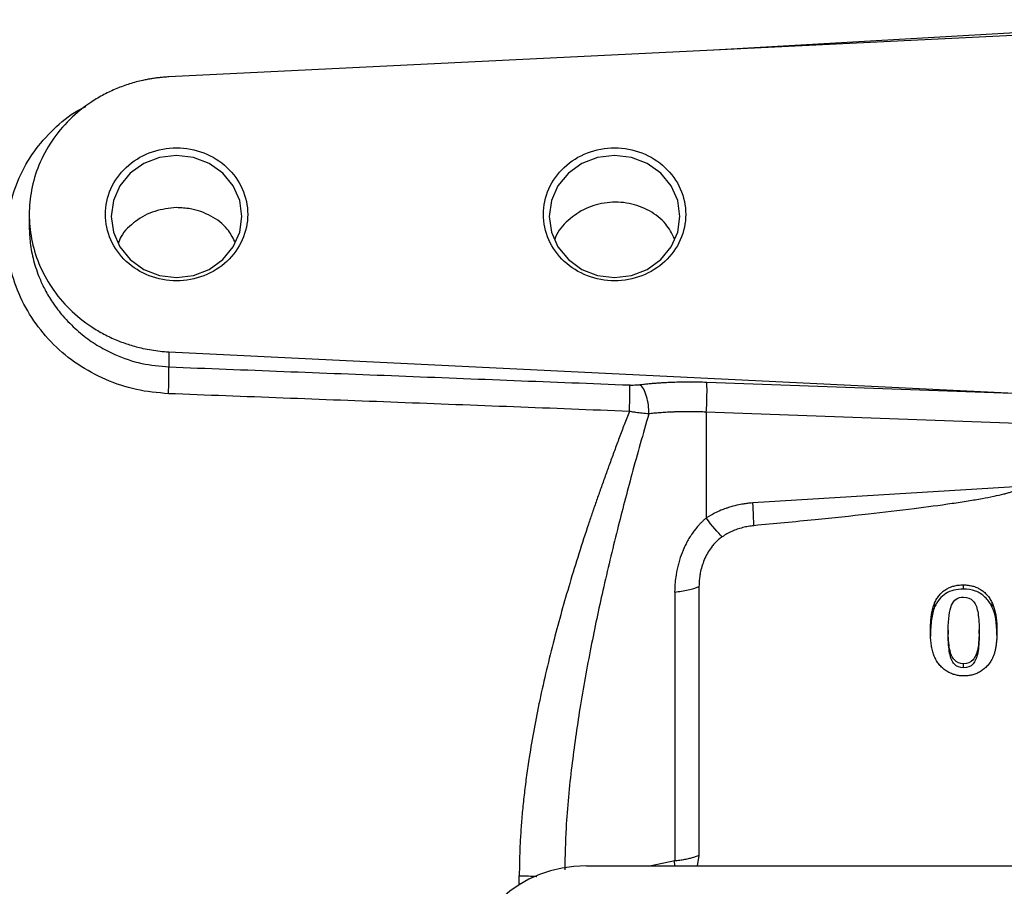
# Model space of a CAD drawing. Header units: inches. Extents: x 0.6 to 16.3, y 0.2 to 11.5.
# Tile 15 of 20: x 10.8 to 12.5, y 7.3 to 8.8. Entities that reach past the tile are written whole.
import ezdxf

# ---------------------------------------------------------------- set-up
doc = ezdxf.new("R2010")
doc.units = ezdxf.units.IN
doc.header["$MEASUREMENT"] = 0

msp = doc.modelspace()

# ---------------------------------------------------------------- linework, layer by layer
at = {"color": 8, "linetype": 'Continuous', "lineweight": 25}
for p, q in [((12.9012, 8.8271), (11.9919, 8.7746)), ((11.9246, 7.3814), (11.8844, 7.373)), ((11.6573, 7.3405), (11.6573, 7.356))]:
    msp.add_line(p, q, dxfattribs=at)
at = {"color": 7, "linetype": 'Continuous', "lineweight": 25}
for p, q in [((12.9012, 8.8191), (11.0546, 8.7288)), ((10.8146, 8.4926), (10.8146, 8.4708)), ((11.0546, 8.2564), (12.5208, 8.1847)), ((11.0546, 8.2564), (11.0546, 8.2305)), ((11.9797, 8.2044), (12.5208, 8.1847)), ((11.979, 8.1528), (11.979, 7.971)), ((12.9012, 8.1192), (11.979, 8.1528)), ((12.5194, 8.0249), (12.059, 7.9966)), ((11.9246, 7.8436), (11.9246, 7.3814)), ((11.9664, 7.8532), (11.9664, 7.391)), ((12.4209, 7.8559), (12.4209, 7.8487)), ((12.3717, 7.8251), (12.3717, 7.8179)), ((12.4703, 7.8255), (12.4703, 7.8183)), ((12.395, 7.778), (12.395, 7.7709)), ((12.4482, 7.7717), (12.4482, 7.7789)), ((12.4215, 7.7133), (12.4215, 7.7204)), ((11.9664, 7.391), (11.9634, 7.373)), ((11.7727, 7.373), (14.0291, 7.373)), ((11.9248, 7.373), (11.9245, 7.3814))]:
    msp.add_line(p, q, dxfattribs=at)
at = {"color": 7, "linetype": 'Continuous', "lineweight": 25, "flags": 128}
for points in [[(11.1803, 8.489), (11.1765, 8.5162), (11.1652, 8.5415), (11.1474, 8.5632), (11.1241, 8.5799), (11.097, 8.5904), (11.0679, 8.594), (11.0388, 8.5904), (11.0117, 8.5799), (10.9884, 8.5632), (10.9705, 8.5415), (10.9593, 8.5162), (10.9555, 8.489), (10.9593, 8.4619), (10.9705, 8.4366), (10.9884, 8.4148), (11.0117, 8.3981), (11.0388, 8.3877), (11.0679, 8.3841), (11.097, 8.3877), (11.1241, 8.3981), (11.1474, 8.4148), (11.1652, 8.4366), (11.1765, 8.4619), (11.1803, 8.489)], [(11.9336, 8.489), (11.9298, 8.5162), (11.9186, 8.5415), (11.9007, 8.5632), (11.8774, 8.5799), (11.8503, 8.5904), (11.8212, 8.594), (11.7921, 8.5904), (11.765, 8.5799), (11.7417, 8.5632), (11.7239, 8.5415), (11.7127, 8.5162), (11.7088, 8.489), (11.7127, 8.4619), (11.7239, 8.4366), (11.7417, 8.4148), (11.765, 8.3981), (11.7921, 8.3877), (11.8212, 8.3841), (11.8503, 8.3877), (11.8774, 8.3981), (11.9007, 8.4148), (11.9186, 8.4366), (11.9298, 8.4619), (11.9336, 8.489)]]:
    msp.add_lwpolyline(points, dxfattribs=at)
at = {"color": 7, "linetype": 'Continuous', "lineweight": 25}
msp.add_ellipse((11.7791, 7.1745), major_axis=(0.2087, -0.0437), ratio=0.927683, start_param=1.792973, end_param=3.333612, dxfattribs=at)
for points, knots in [([(11.0546, 8.7288), (11.0521, 8.7286), (11.0471, 8.7284), (11.0397, 8.7277), (11.0322, 8.7268), (11.0248, 8.7257), (11.0174, 8.7244), (11.0048, 8.7218), (10.9871, 8.7171), (10.9647, 8.709), (10.9429, 8.6987), (10.9147, 8.6821), (10.8829, 8.6565), (10.8521, 8.6194), (10.8301, 8.5782), (10.8173, 8.5354), (10.8132, 8.4926), (10.8173, 8.4498), (10.8301, 8.407), (10.8521, 8.3658), (10.8829, 8.3287), (10.9147, 8.3031), (10.9429, 8.2865), (10.9647, 8.2762), (10.9871, 8.2681), (11.0072, 8.2627), (11.0248, 8.2594), (11.0397, 8.2574), (11.0496, 8.2567), (11.0546, 8.2564)], [0, 0, 0, 0, 0.009781, 0.019544, 0.029298, 0.039051, 0.048811, 0.058587, 0.089502, 0.120435, 0.152548, 0.18468, 0.250112, 0.315544, 0.379711, 0.441491, 0.500003, 0.558515, 0.620295, 0.684463, 0.749895, 0.815327, 0.84744, 0.879571, 0.910486, 0.941419, 0.960946, 0.98045, 1, 1, 1, 1]), ([(11.1903, 8.4926), (11.1903, 8.5076), (11.1871, 8.5225), (11.1748, 8.5502), (11.1658, 8.5628), (11.1431, 8.584), (11.1295, 8.5925), (11.0999, 8.6039), (11.0839, 8.6069), (11.0519, 8.6069), (11.0359, 8.6039), (11.0062, 8.5925), (10.9927, 8.584), (10.97, 8.5628), (10.9609, 8.5502), (10.9487, 8.5225), (10.9455, 8.5076), (10.9455, 8.4776), (10.9487, 8.4627), (10.9609, 8.4351), (10.97, 8.4224), (10.9927, 8.4012), (11.0062, 8.3928), (11.0359, 8.3813), (11.0519, 8.3783), (11.0839, 8.3783), (11.0999, 8.3813), (11.1295, 8.3928), (11.1431, 8.4012), (11.1658, 8.4224), (11.1748, 8.4351), (11.1871, 8.4627), (11.1903, 8.4776), (11.1903, 8.4926)], [0, 0, 0, 0, 0.0625, 0.0625, 0.125, 0.125, 0.1875, 0.1875, 0.25, 0.25, 0.3125, 0.3125, 0.375, 0.375, 0.4375, 0.4375, 0.5, 0.5, 0.5625, 0.5625, 0.625, 0.625, 0.6875, 0.6875, 0.75, 0.75, 0.8125, 0.8125, 0.875, 0.875, 0.9375, 0.9375, 1, 1, 1, 1]), ([(11.9436, 8.4926), (11.9436, 8.5076), (11.9404, 8.5225), (11.9282, 8.5502), (11.9191, 8.5628), (11.8964, 8.584), (11.8829, 8.5925), (11.8533, 8.6039), (11.8372, 8.6069), (11.8052, 8.6069), (11.7892, 8.6039), (11.7596, 8.5925), (11.746, 8.584), (11.7233, 8.5628), (11.7143, 8.5502), (11.702, 8.5225), (11.6988, 8.5076), (11.6988, 8.4776), (11.702, 8.4627), (11.7143, 8.4351), (11.7233, 8.4224), (11.746, 8.4012), (11.7596, 8.3928), (11.7892, 8.3813), (11.8052, 8.3783), (11.8372, 8.3783), (11.8533, 8.3813), (11.8829, 8.3928), (11.8964, 8.4012), (11.9191, 8.4224), (11.9282, 8.4351), (11.9404, 8.4627), (11.9436, 8.4776), (11.9436, 8.4926)], [0, 0, 0, 0, 0.0625, 0.0625, 0.125, 0.125, 0.1875, 0.1875, 0.25, 0.25, 0.3125, 0.3125, 0.375, 0.375, 0.4375, 0.4375, 0.5, 0.5, 0.5625, 0.5625, 0.625, 0.625, 0.6875, 0.6875, 0.75, 0.75, 0.8125, 0.8125, 0.875, 0.875, 0.9375, 0.9375, 1, 1, 1, 1]), ([(11.0676, 8.5041), (11.055, 8.5028), (11.0297, 8.5002), (10.9967, 8.4818), (10.9748, 8.4616), (10.9689, 8.4465), (10.9673, 8.4424)], [0, 0, 0, 0, 0.296879, 0.593758, 0.890689, 1, 1, 1, 1]), ([(11.1681, 8.4461), (11.1642, 8.4534), (11.1547, 8.4712), (11.1277, 8.4911), (11.0965, 8.5028), (11.0758, 8.5037), (11.0676, 8.5041)], [0, 0, 0, 0, 0.209116, 0.508013, 0.807843, 1, 1, 1, 1]), ([(11.9241, 8.451), (11.9197, 8.4596), (11.9098, 8.4788), (11.882, 8.5001), (11.8467, 8.5132), (11.8082, 8.5146), (11.7711, 8.5045), (11.7407, 8.4833), (11.7226, 8.4635), (11.7189, 8.4508), (11.7186, 8.4495)], [0, 0, 0, 0, 0.118213, 0.262222, 0.406685, 0.551088, 0.695118, 0.838954, 0.982887, 1, 1, 1, 1]), ([(11.0546, 8.2305), (11.1864, 8.2253), (11.4506, 8.215), (11.7148, 8.2046), (11.8473, 8.1994)], [0, 0, 0, 0, 0.498668, 1, 1, 1, 1]), ([(11.8473, 8.1994), (11.8481, 8.1994), (11.8488, 8.1993), (11.8508, 8.1993), (11.852, 8.1993), (11.8552, 8.1993), (11.8571, 8.1994), (11.861, 8.1996), (11.8631, 8.1998), (11.865, 8.2)], [0, 0, 0, 0, 0.00873285, 0.00873285, 0.02270541, 0.02270541, 0.04506151, 0.04506151, 0.06986281, 0.06986281, 0.06986281, 0.06986281]), ([(11.865, 8.2), (11.8676, 8.2003), (11.8727, 8.2009), (11.8806, 8.2017), (11.8885, 8.2024), (11.8965, 8.2031), (11.9046, 8.2036), (11.9127, 8.204), (11.923, 8.2045), (11.9355, 8.2048), (11.9501, 8.205), (11.9649, 8.2049), (11.9748, 8.2045), (11.9797, 8.2044)], [0, 0, 0, 0, 0.071585, 0.143018, 0.214358, 0.285665, 0.356999, 0.428419, 0.499986, 0.625079, 0.749899, 0.874765, 1, 1, 1, 1]), ([(11.979, 8.1528), (11.9793, 8.1576), (11.9796, 8.1629), (11.9799, 8.1733), (11.9801, 8.1785), (11.9802, 8.1881), (11.9802, 8.1924), (11.9801, 8.1997), (11.9799, 8.2025), (11.9797, 8.2044)], [0, 0, 0, 0, 0.25, 0.25, 0.5, 0.5, 0.75, 0.75, 1, 1, 1, 1]), ([(11.8466, 8.154), (11.7139, 8.1591), (11.4497, 8.1693), (11.1855, 8.1794), (11.0539, 8.1844)], [0, 0, 0, 0, 0.50212, 1, 1, 1, 1]), ([(11.8466, 8.154), (11.8437, 8.1464), (11.8379, 8.1313), (11.8293, 8.1088), (11.821, 8.0866), (11.813, 8.0647), (11.8052, 8.0432), (11.7976, 8.0219), (11.7903, 8.0011), (11.7832, 7.9805), (11.7673, 7.9333), (11.7442, 7.8608), (11.7159, 7.7598), (11.6921, 7.66), (11.6776, 7.5819), (11.6698, 7.5288), (11.666, 7.4985), (11.6628, 7.4688), (11.6604, 7.4397), (11.6586, 7.4112), (11.6576, 7.3834), (11.6574, 7.3651), (11.6573, 7.356)], [0, 0, 0, 0, 0.029962, 0.059402, 0.08832, 0.116718, 0.144596, 0.171956, 0.198797, 0.22512, 0.250928, 0.379895, 0.500729, 0.630331, 0.750754, 0.788644, 0.825745, 0.862073, 0.897645, 0.932477, 0.966589, 1, 1, 1, 1]), ([(11.88, 8.1498), (11.8763, 8.15), (11.8725, 8.1503), (11.8651, 8.1511), (11.8615, 8.1516), (11.8556, 8.1525), (11.8533, 8.1528), (11.8495, 8.1535), (11.8481, 8.1538), (11.8466, 8.154)], [0, 0, 0, 0, 0.0248013, 0.0248013, 0.04715739, 0.04715739, 0.06112996, 0.06112996, 0.06986281, 0.06986281, 0.06986281, 0.06986281]), ([(11.979, 8.1528), (11.9764, 8.1529), (11.971, 8.1531), (11.9632, 8.1533), (11.9556, 8.1534), (11.9482, 8.1535), (11.9411, 8.1534), (11.9343, 8.1533), (11.9277, 8.1531), (11.9214, 8.1529), (11.9153, 8.1526), (11.9095, 8.1523), (11.904, 8.152), (11.8987, 8.1516), (11.8937, 8.1512), (11.8889, 8.1507), (11.8843, 8.1503), (11.8814, 8.1499), (11.88, 8.1498)], [0, 0, 0, 0, 0.078898, 0.15561, 0.230135, 0.302474, 0.372627, 0.440593, 0.506373, 0.569966, 0.631373, 0.690593, 0.747627, 0.802475, 0.855136, 0.90561, 0.953898, 1, 1, 1, 1]), ([(12.5194, 8.0249), (12.5194, 8.0246), (12.5193, 8.0241), (12.5189, 8.0233), (12.5184, 8.0225), (12.5175, 8.0218), (12.5165, 8.021), (12.5152, 8.0202), (12.5137, 8.0193), (12.512, 8.0185), (12.5101, 8.0177), (12.5079, 8.0168), (12.5055, 8.016), (12.5029, 8.0151), (12.5, 8.0142), (12.497, 8.0133), (12.4937, 8.0124), (12.4859, 8.0104), (12.4724, 8.0074), (12.4521, 8.0035), (12.4282, 7.9995), (12.3892, 7.9935), (12.332, 7.9859), (12.2534, 7.9767), (12.1616, 7.9671), (12.0959, 7.9609), (12.0609, 7.9576)], [0, 0, 0, 0, 0.001753, 0.003661, 0.005827, 0.00832, 0.011186, 0.014454, 0.018147, 0.022276, 0.026854, 0.031886, 0.037379, 0.043337, 0.049764, 0.056661, 0.064031, 0.071875, 0.108516, 0.15287, 0.204977, 0.264856, 0.40639, 0.576068, 0.773929, 1, 1, 1, 1]), ([(12.059, 7.9966), (12.0571, 7.9965), (12.053, 7.9962), (12.0459, 7.9954), (12.0364, 7.9938), (12.0266, 7.9916), (12.0181, 7.9891), (12.0112, 7.9868), (12.003, 7.9836), (11.9917, 7.9785), (11.9836, 7.9737), (11.979, 7.971)], [0, 0, 0, 0, 0.064682, 0.147308, 0.248939, 0.406653, 0.500055, 0.560465, 0.663851, 0.810501, 1, 1, 1, 1]), ([(11.979, 7.971), (11.9777, 7.9698), (11.9749, 7.9675), (11.971, 7.9637), (11.9661, 7.9587), (11.9612, 7.9529), (11.9569, 7.9474), (11.9539, 7.943), (11.9507, 7.9381), (11.9473, 7.9325), (11.9431, 7.9246), (11.938, 7.9136), (11.9335, 7.9012), (11.9307, 7.891), (11.9292, 7.885), (11.928, 7.8793), (11.9266, 7.8711), (11.925, 7.8588), (11.9247, 7.8492), (11.9245, 7.8436)], [0, 0, 0, 0, 0.0367546, 0.0742932, 0.1135146, 0.1812162, 0.2314088, 0.2577319, 0.291739, 0.3528889, 0.3938462, 0.4775658, 0.6051767, 0.6700243, 0.702222, 0.7353883, 0.7926502, 0.8798388, 1, 1, 1, 1]), ([(12.0609, 7.9576), (12.0593, 7.9574), (12.056, 7.9571), (12.0512, 7.9563), (12.0463, 7.9554), (12.0416, 7.9543), (12.0369, 7.9529), (12.0307, 7.9509), (12.0231, 7.9479), (12.0144, 7.9436), (12.009, 7.9402), (12.0062, 7.9385)], [0, 0, 0, 0, 0.083673, 0.167006, 0.250154, 0.333276, 0.416526, 0.500063, 0.666838, 0.833061, 1, 1, 1, 1]), ([(12.0062, 7.9385), (12.0052, 7.9377), (12.003, 7.9363), (12, 7.9338), (11.9971, 7.9312), (11.9942, 7.9284), (11.9915, 7.9254), (11.9872, 7.9202), (11.982, 7.9125), (11.9765, 7.9019), (11.9721, 7.8906), (11.9692, 7.88), (11.9675, 7.8703), (11.9666, 7.8618), (11.9665, 7.8561), (11.9664, 7.8532)], [0, 0, 0, 0, 0.038225, 0.076998, 0.116444, 0.156677, 0.197809, 0.239943, 0.358119, 0.481779, 0.606107, 0.733151, 0.821727, 0.910548, 1, 1, 1, 1]), ([(11.9246, 7.8436), (11.9327, 7.8444), (11.9405, 7.8456), (11.9547, 7.8488), (11.9611, 7.8509), (11.9664, 7.8532)], [0, 0, 0, 0, 0.5, 0.5, 1, 1, 1, 1]), ([(12.3717, 7.8251), (12.3723, 7.8263), (12.3734, 7.8287), (12.3754, 7.8322), (12.3775, 7.8354), (12.3798, 7.8384), (12.3823, 7.8412), (12.3849, 7.8437), (12.3878, 7.846), (12.3919, 7.8488), (12.3974, 7.8517), (12.4047, 7.8541), (12.4126, 7.8556), (12.4181, 7.8558), (12.4209, 7.8559)], [0, 0, 0, 0, 0.067872, 0.133568, 0.19738, 0.259627, 0.320651, 0.380817, 0.440504, 0.500101, 0.619228, 0.740342, 0.866392, 1, 1, 1, 1]), ([(12.4209, 7.8487), (12.4092, 7.8487), (12.3992, 7.8461), (12.3825, 7.8356), (12.3761, 7.828), (12.3717, 7.8179)], [-2, -2, -2, -2, -1, -1, 0, 0, 0, 0]), ([(12.4209, 7.8559), (12.4223, 7.8559), (12.425, 7.8558), (12.4291, 7.8554), (12.433, 7.8548), (12.4368, 7.854), (12.4405, 7.8529), (12.444, 7.8515), (12.4474, 7.8499), (12.4516, 7.8475), (12.4566, 7.8439), (12.4619, 7.8386), (12.4666, 7.8325), (12.469, 7.8278), (12.4703, 7.8255)], [0, 0, 0, 0, 0.066815, 0.131673, 0.194865, 0.256703, 0.317523, 0.377675, 0.437524, 0.497439, 0.615692, 0.737167, 0.864504, 1, 1, 1, 1]), ([(12.4703, 7.8183), (12.467, 7.825), (12.463, 7.8305), (12.4535, 7.8395), (12.448, 7.8429), (12.4355, 7.8475), (12.4285, 7.8487), (12.4209, 7.8487)], [-3, -3, -3, -3, -2, -2, -1, -1, 0, 0, 0, 0]), ([(12.3644, 7.775), (12.3644, 7.778), (12.3645, 7.7837), (12.3649, 7.7921), (12.3656, 7.7998), (12.3667, 7.807), (12.368, 7.8136), (12.3696, 7.8196), (12.3711, 7.8233), (12.3717, 7.8251)], [0, 0, 0, 0, 0.175715, 0.33999, 0.493053, 0.635185, 0.766737, 0.888154, 1, 1, 1, 1]), ([(12.395, 7.778), (12.395, 7.7973), (12.3969, 7.8116), (12.4046, 7.8301), (12.4114, 7.8348), (12.4213, 7.8348)], [-2, -2, -2, -2, -1, -1, 0, 0, 0, 0]), ([(12.4213, 7.8348), (12.4282, 7.8348), (12.4335, 7.8327), (12.4413, 7.8244), (12.4441, 7.8183), (12.4473, 7.802), (12.4482, 7.7916), (12.4482, 7.7789)], [-3, -3, -3, -3, -2, -2, -1, -1, 0, 0, 0, 0]), ([(12.4703, 7.8255), (12.4708, 7.8244), (12.4718, 7.8222), (12.4731, 7.8187), (12.4743, 7.815), (12.4754, 7.811), (12.4763, 7.8068), (12.4771, 7.8024), (12.4777, 7.7978), (12.4782, 7.7929), (12.4785, 7.7877), (12.4788, 7.7823), (12.4788, 7.7787), (12.4788, 7.7768)], [0, 0, 0, 0, 0.070895, 0.145264, 0.223335, 0.305304, 0.391341, 0.481593, 0.576188, 0.675235, 0.778832, 0.887062, 1, 1, 1, 1]), ([(12.3717, 7.8179), (12.3692, 7.8119), (12.3674, 7.8047), (12.365, 7.7879), (12.3644, 7.7784), (12.3644, 7.7678)], [-2, -2, -2, -2, -1, -1, 0, 0, 0, 0]), ([(12.3711, 7.7331), (12.3706, 7.7344), (12.3696, 7.737), (12.3684, 7.741), (12.3673, 7.7453), (12.3664, 7.7497), (12.3657, 7.7544), (12.3651, 7.7592), (12.3647, 7.7643), (12.3644, 7.7696), (12.3644, 7.7732), (12.3644, 7.775)], [0, 0, 0, 0, 0.095025, 0.193596, 0.295953, 0.402307, 0.512849, 0.627746, 0.747151, 0.871195, 1, 1, 1, 1]), ([(12.4215, 7.7204), (12.4149, 7.7204), (12.4096, 7.7226), (12.4019, 7.7311), (12.3991, 7.7374), (12.3958, 7.7542), (12.395, 7.7649), (12.395, 7.778)], [-3, -3, -3, -3, -2, -2, -1, -1, 0, 0, 0, 0]), ([(12.4482, 7.7789), (12.4482, 7.7654), (12.4474, 7.7546), (12.4443, 7.738), (12.4416, 7.7316), (12.4338, 7.7227), (12.4284, 7.7204), (12.4215, 7.7204)], [-3, -3, -3, -3, -2, -2, -1, -1, 0, 0, 0, 0]), ([(12.4788, 7.7768), (12.4788, 7.7741), (12.4787, 7.7687), (12.4783, 7.7611), (12.4776, 7.754), (12.4766, 7.7474), (12.4753, 7.7413), (12.4735, 7.7355), (12.4712, 7.7301), (12.4693, 7.7266), (12.4683, 7.7249)], [0, 0, 0, 0, 0.154958, 0.29892, 0.432098, 0.554758, 0.67022, 0.782393, 0.892046, 1, 1, 1, 1]), ([(12.4215, 7.7133), (12.4149, 7.7133), (12.4096, 7.7154), (12.4019, 7.7239), (12.3991, 7.7303), (12.3958, 7.747), (12.395, 7.7577), (12.395, 7.7709)], [-3, -3, -3, -3, -2, -2, -1, -1, 0, 0, 0, 0]), ([(12.4482, 7.7717), (12.4482, 7.7583), (12.4474, 7.7474), (12.4443, 7.7308), (12.4416, 7.7244), (12.4338, 7.7155), (12.4284, 7.7133), (12.4215, 7.7133)], [-3, -3, -3, -3, -2, -2, -1, -1, 0, 0, 0, 0]), ([(12.4218, 7.6993), (12.4205, 7.6993), (12.4181, 7.6994), (12.4144, 7.6997), (12.4109, 7.7003), (12.4074, 7.7011), (12.404, 7.7021), (12.4007, 7.7033), (12.3975, 7.7047), (12.3943, 7.7064), (12.39, 7.7091), (12.3848, 7.7131), (12.3793, 7.7189), (12.3746, 7.7256), (12.3723, 7.7306), (12.3711, 7.7331)], [0, 0, 0, 0, 0.056166, 0.111288, 0.165614, 0.2194, 0.272914, 0.326423, 0.380197, 0.434503, 0.489598, 0.613745, 0.738366, 0.866255, 1, 1, 1, 1]), ([(12.4683, 7.7249), (12.4676, 7.7238), (12.4661, 7.7215), (12.4637, 7.7183), (12.461, 7.7154), (12.4582, 7.7127), (12.4552, 7.7102), (12.452, 7.7079), (12.4478, 7.7054), (12.4425, 7.7029), (12.4359, 7.7008), (12.4289, 7.6996), (12.4242, 7.6994), (12.4218, 7.6993)], [0, 0, 0, 0, 0.07576, 0.149672, 0.222094, 0.293411, 0.36402, 0.434335, 0.504773, 0.627174, 0.749004, 0.872548, 1, 1, 1, 1]), ([(11.9664, 7.391), (11.9654, 7.3906), (11.9634, 7.3897), (11.9601, 7.3885), (11.9567, 7.3874), (11.9532, 7.3864), (11.9495, 7.3854), (11.9457, 7.3845), (11.9417, 7.3837), (11.9376, 7.383), (11.9334, 7.3824), (11.929, 7.3818), (11.926, 7.3816), (11.9245, 7.3814)], [0, 0, 0, 0, 0.093026, 0.184956, 0.276005, 0.366399, 0.456365, 0.546133, 0.635932, 0.725989, 0.816528, 0.907806, 1, 1, 1, 1])]:
    msp.add_open_spline(points, degree=3, knots=knots, dxfattribs=at)
at = {"color": 8, "linetype": 'Continuous', "lineweight": 25}
for points, knots in [([(11.0539, 8.1844), (11.0354, 8.186), (10.9984, 8.1894), (10.9457, 8.2073), (10.8973, 8.2334), (10.8553, 8.268), (10.8209, 8.3091), (10.7955, 8.3557), (10.7794, 8.4055), (10.7742, 8.4567), (10.7798, 8.5074), (10.7959, 8.556), (10.8211, 8.6009), (10.8557, 8.6396), (10.8867, 8.6657), (10.9074, 8.6759), (10.9121, 8.6782)], [0, 0, 0, 0, 0.076369, 0.152375, 0.228252, 0.303696, 0.378455, 0.453786, 0.529296, 0.603607, 0.677932, 0.753228, 0.828642, 0.903195, 0.978042, 1, 1, 1, 1]), ([(10.8146, 8.4708), (10.8149, 8.4616), (10.8156, 8.4423), (10.8216, 8.4125), (10.8295, 8.3891), (10.8369, 8.3725), (10.8419, 8.3624), (10.8478, 8.352), (10.855, 8.3406), (10.8632, 8.3292), (10.873, 8.3171), (10.8875, 8.3014), (10.9078, 8.2834), (10.9339, 8.2655), (10.9667, 8.2486), (11.007, 8.2348), (11.039, 8.2319), (11.0546, 8.2305)], [0, 0, 0, 0, 0.0767301, 0.1602374, 0.2501002, 0.2785302, 0.3088842, 0.3411624, 0.3753649, 0.4176667, 0.4538442, 0.500035, 0.588011, 0.6689169, 0.7499775, 0.8777009, 1, 1, 1, 1]), ([(11.88, 8.1498), (11.8702, 8.1154), (11.8515, 8.0496), (11.8251, 7.9482), (11.8013, 7.8492), (11.7796, 7.7466), (11.7613, 7.646), (11.7467, 7.5422), (11.7373, 7.4497), (11.736, 7.3903), (11.7354, 7.3664)], [0, 0, 0, 0, 0.136553, 0.260928, 0.396101, 0.520003, 0.653731, 0.777932, 0.91077, 1, 1, 1, 1]), ([(11.6573, 7.356), (11.668, 7.3559), (11.679, 7.3558), (11.6875, 7.3546), (11.6877, 7.3546)], [0, 0, 0, 0, 0.975447, 1, 1, 1, 1])]:
    msp.add_open_spline(points, degree=3, knots=knots, dxfattribs=at)
at = {"color": 7, "linetype": 'Continuous', "lineweight": 25}
for points in [[(11.0539, 8.1844), (11.0544, 8.1936), (11.055, 8.2136), (11.0549, 8.227), (11.0546, 8.2305)], [(11.8466, 8.154), (11.8471, 8.1632), (11.8477, 8.1829), (11.8476, 8.196), (11.8473, 8.1994)], [(11.88, 8.1498), (11.8804, 8.1595), (11.8777, 8.1815), (11.8694, 8.1965), (11.865, 8.2)], [(12.0609, 7.9577), (12.0606, 7.9668), (12.0599, 7.9806), (12.059, 7.9966)], [(12.0062, 7.9385), (11.9988, 7.9453), (11.9891, 7.957), (11.979, 7.971)], [(12.4788, 7.7696), (12.4788, 7.7907), (12.476, 7.8069), (12.4703, 7.8183)]]:
    msp.add_open_spline(points, degree=3, dxfattribs=at)

doc.saveas('drawing.dxf')
